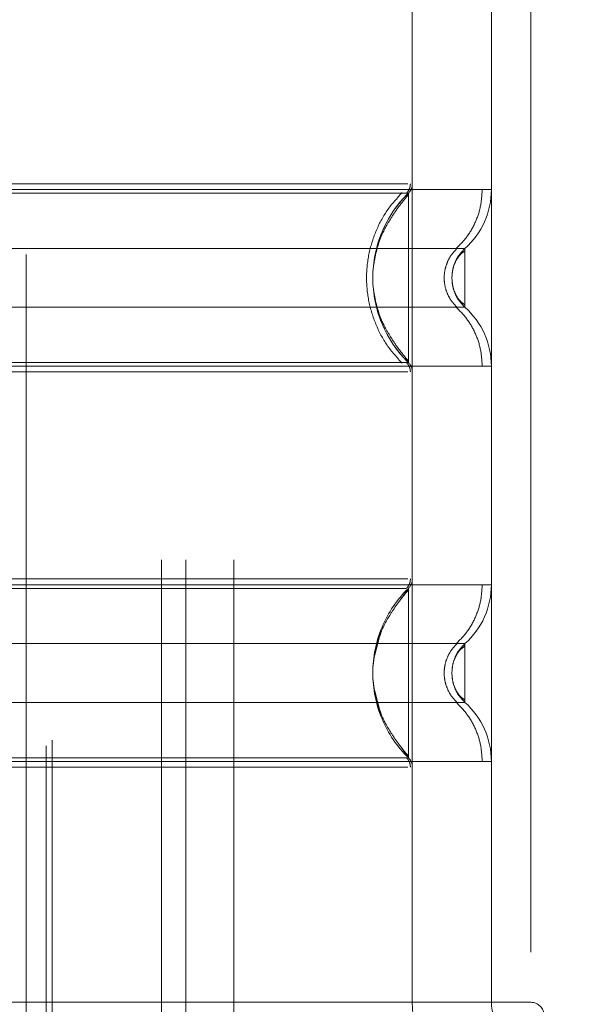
# Model space of a CAD drawing. Header units: inches. Extents: x 0.2 to 10.8, y 0.2 to 8.2.
# Tile 64 of 146: x 3.0835 to 3.1401, y 4.2899 to 4.388. Entities that reach past the tile are written whole.
import ezdxf

# ---------------------------------------------------------------- set-up
doc = ezdxf.new("R2010")
doc.units = ezdxf.units.IN
doc.header["$MEASUREMENT"] = 0
doc.linetypes.add('HIDDEN', pattern=[0.07500000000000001, 0.05, -0.025])
doc.layers.add('DIMENSIONS', color=140, linetype='Continuous')
doc.styles.add('SLDTEXTSTYLE0', font='TXT', dxfattribs={"width": 0.7})
doc.dimstyles.new('SLDDIMSTYLE0', dxfattribs={"dimtxt": 0.0849609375, "dimasz": 0.13, "dimexe": 0, "dimexo": 0.0625, "dimgap": 0.021240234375, "dimtad": 0, "dimtih": 1, "dimtoh": 1, "dimlfac": 15, "dimrnd": 1e-09, "dimzin": 12, "dimdsep": 46, "dimtxsty": 'SLDTEXTSTYLE0', "dimsah": 1, "dimcen": 0.09, "dimadec": 0, "dimazin": 3, "dimtfac": 1, "dimtofl": 0, "dimtmove": 0, "dimatfit": 3, "dimfxl": 0, "dimfrac": 2, "dimtolj": 1, "dimtzin": 12, "dimarcsym": 0})

# ---------------------------------------------------------------- blocks, each defined once
blk = doc.blocks.new('_D')
at = {"layer": 'DIMENSIONS'}
for p, q in [((3.202962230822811, 5.338666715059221), (2.612633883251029, 5.338666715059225)), ((2.737633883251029, 5.338666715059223), (2.737633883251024, 4.529504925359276)), ((2.576059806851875, 4.37545398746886), (2.547529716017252, 4.37545398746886)), ((2.547529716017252, 4.37545398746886), (2.547529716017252, 4.240423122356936)), ((2.899207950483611, 4.37545398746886), (2.927738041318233, 4.37545398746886)), ((2.927738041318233, 4.37545398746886), (2.927738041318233, 4.240423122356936)), ((2.547529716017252, 4.240423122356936), (2.576059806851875, 4.240423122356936)), ((2.927738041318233, 4.240423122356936), (2.899207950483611, 4.240423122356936)), ((2.737633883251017, 3.346444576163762), (2.737633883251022, 4.221403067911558)), ((3.202962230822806, 3.34644457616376), (2.612633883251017, 3.346444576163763))]:
    blk.add_line(p, q, dxfattribs=at)
for points in [[(2.737633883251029, 5.338666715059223), (2.717633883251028, 5.208666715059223), (2.757633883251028, 5.208666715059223)], [(2.737633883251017, 3.346444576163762), (2.757633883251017, 3.476444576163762), (2.717633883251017, 3.476444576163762)]]:
    blk.add_solid(points, dxfattribs=at)
at = {"layer": 'DIMENSIONS', "char_height": 0.08333333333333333, "attachment_point": 1, "style": 'SLDTEXTSTYLE0'}
for s, insert in [('29.88', (2.576059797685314, 4.501896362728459)), ('759.0', (2.576059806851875, 4.3478454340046))]:
    blk.add_mtext(s, dxfattribs=dict(at, insert=insert))

msp = doc.modelspace()

# ---------------------------------------------------------------- linework, layer by layer
at = {"color": 7, "linetype": 'HIDDEN', "lineweight": 18}
for p, q in [((3.086165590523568, 3.215614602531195), (3.086165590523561, 5.469496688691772)), ((3.086748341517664, 3.216199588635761), (3.086748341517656, 5.4689281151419)), ((3.097656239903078, 3.234162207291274), (3.097656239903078, 5.450895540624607)), ((3.097656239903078, 3.234162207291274), (3.097656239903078, 5.450895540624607)), ((3.100056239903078, 3.234162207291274), (3.100056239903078, 5.450895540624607)), ((3.104856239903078, 3.234162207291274), (3.104856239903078, 5.450895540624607)), ((3.0841622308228, 3.264588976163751), (3.0841622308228, 5.420522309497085)), ((3.0841622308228, 3.264588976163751), (3.0841622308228, 5.420522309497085)), ((3.122602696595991, 4.395062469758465), (3.122602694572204, 4.371625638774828)), ((3.122602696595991, 4.395062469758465), (3.122602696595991, 4.290075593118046)), ((3.130476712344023, 4.395062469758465), (3.130476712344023, 4.290075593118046)), ((3.130476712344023, 4.395062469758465), (3.130476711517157, 4.371057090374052)), ((3.134413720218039, 4.395062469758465), (3.134413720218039, 4.290075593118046)), ((3.134413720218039, 4.395062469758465), (3.134413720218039, 4.290075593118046)), ((3.126609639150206, 4.362897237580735), (3.126539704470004, 4.362254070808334)), ((3.126539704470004, 4.362254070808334), (3.126609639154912, 4.361610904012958)), ((3.122209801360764, 4.331319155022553), (3.121535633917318, 4.330318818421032)), ((3.122209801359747, 4.330981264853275), (3.122209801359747, 4.331319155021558)), ((3.126609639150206, 4.323527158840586), (3.126539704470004, 4.322883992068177)), ((3.126611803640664, 4.323537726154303), (3.126540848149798, 4.322883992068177)), ((3.126539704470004, 4.322883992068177), (3.126609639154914, 4.322240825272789)), ((3.126540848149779, 4.322883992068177), (3.126611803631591, 4.322230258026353)), ((3.121535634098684, 4.315449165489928), (3.122209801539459, 4.314448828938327)), ((3.122209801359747, 4.314448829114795), (3.122209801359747, 4.314786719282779)), ((3.122602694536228, 4.313512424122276), (3.12260269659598, 4.290075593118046)), ((3.130476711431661, 4.314080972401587), (3.130476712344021, 4.290075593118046)), ((3.122602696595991, 4.290075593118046), (3.056985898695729, 4.290075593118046)), ((3.134413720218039, 4.290075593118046), (3.122602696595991, 4.290075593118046))]:
    msp.add_line(p, q, dxfattribs=at)
for centre, radius, start, end in [((3.121290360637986, 4.371625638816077), 0.001312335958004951, 314.4762724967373, 359.9999999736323), ((3.122602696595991, 4.371057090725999), 0.007874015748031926, 311.7633977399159, 0), ((3.122602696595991, 4.35345105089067), 0.007874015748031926, 0, 48.23660226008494), ((3.121290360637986, 4.352882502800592), 0.001312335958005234, 2.749312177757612e-08, 45.52372749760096), ((3.121290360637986, 4.33225556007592), 0.001312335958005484, 314.4762724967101, 359.9999999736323), ((3.122602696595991, 4.33168701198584), 0.007874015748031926, 311.7633977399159, 0), ((3.122602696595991, 4.314080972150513), 0.007874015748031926, 0, 48.23660226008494), ((3.121290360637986, 4.313512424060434), 0.001312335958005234, 2.749312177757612e-08, 45.52372749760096), ((3.134413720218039, 4.290075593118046), 0.01181102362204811, 180, 270.0000000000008), ((3.134413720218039, 4.290075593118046), 0.003937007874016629, 180, 270.0000000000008), ((3.134413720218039, 4.28876325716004), 0.001312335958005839, 0, 90)]:
    msp.add_arc(centre, radius, start, end, dxfattribs=at)
for points, knots in [([(3.122143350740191, 4.371625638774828), (3.122068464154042, 4.371625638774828), (3.121802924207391, 4.371625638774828), (3.119781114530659, 4.371625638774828), (3.116194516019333, 4.371625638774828), (3.111246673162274, 4.371625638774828), (3.105247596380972, 4.371625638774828), (3.098395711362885, 4.371625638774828), (3.090962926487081, 4.371625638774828), (3.083232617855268, 4.371625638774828), (3.075502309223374, 4.371625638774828), (3.068069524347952, 4.371625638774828), (3.06121763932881, 4.371625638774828), (3.055218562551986, 4.371625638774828), (3.050270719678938, 4.371625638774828), (3.046684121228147, 4.371625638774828), (3.044662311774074, 4.371625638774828), (3.04439677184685, 4.371625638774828), (3.044321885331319, 4.371625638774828)], [0, 0, 0, 0, 0.02656569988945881, 0.09419917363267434, 0.1618326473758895, 0.2294661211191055, 0.2970995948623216, 0.3647330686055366, 0.4323665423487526, 0.5000000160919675, 0.5676334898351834, 0.6352669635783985, 0.7029004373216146, 0.7705339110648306, 0.8381673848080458, 0.9058008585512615, 0.9734343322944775, 1, 1, 1, 1]), ([(3.12201719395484, 4.370684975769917), (3.122076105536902, 4.370749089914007), (3.12219510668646, 4.370878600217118), (3.122316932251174, 4.371115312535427), (3.122399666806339, 4.371368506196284), (3.122408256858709, 4.371544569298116), (3.1224125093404, 4.371631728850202)], [0, 0, 0, 0, 0.2475269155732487, 0.5000033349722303, 0.7524780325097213, 1, 1, 1, 1]), ([(3.130476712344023, 4.371057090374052), (3.130300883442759, 4.371057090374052), (3.129949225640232, 4.371057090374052), (3.127139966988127, 4.371057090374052), (3.122773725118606, 4.371057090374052), (3.1168530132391, 4.371057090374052), (3.109649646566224, 4.371057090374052), (3.101428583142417, 4.371057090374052), (3.09250892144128, 4.371057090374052), (3.083232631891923, 4.371057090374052), (3.073956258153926, 4.371057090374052), (3.065036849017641, 4.371057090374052), (3.056814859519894, 4.371057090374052), (3.049614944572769, 4.371057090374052), (3.043681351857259, 4.371057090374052), (3.039363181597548, 4.371057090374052), (3.036878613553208, 4.371057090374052), (3.036554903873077, 4.371057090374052), (3.036447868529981, 4.371057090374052)], [0, 0, 0, 0, 0.06454114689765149, 0.1290822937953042, 0.1936234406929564, 0.2581645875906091, 0.3227057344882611, 0.3872468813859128, 0.4517880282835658, 0.5163291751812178, 0.5808703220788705, 0.6454114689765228, 0.7099526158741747, 0.7744937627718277, 0.8390349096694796, 0.9035760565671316, 0.9681172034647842, 1, 1, 1, 1]), ([(3.122209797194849, 4.370689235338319), (3.122215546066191, 4.370689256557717), (3.121192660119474, 4.370689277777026), (3.117291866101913, 4.370689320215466), (3.114401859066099, 4.370689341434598), (3.10718411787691, 4.370689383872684), (3.102861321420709, 4.370689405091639), (3.093435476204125, 4.37068944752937), (3.088334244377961, 4.370689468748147), (3.07813126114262, 4.370689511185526), (3.073029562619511, 4.370689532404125), (3.063604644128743, 4.370689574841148), (3.059280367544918, 4.370689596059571), (3.052063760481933, 4.370689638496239), (3.049173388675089, 4.370689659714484), (3.045272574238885, 4.370689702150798), (3.044247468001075, 4.370689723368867), (3.044255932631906, 4.370689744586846)], [0, 0, 0, 0, 0.125, 0.125, 0.25, 0.25, 0.375, 0.375, 0.5, 0.5, 0.625, 0.625, 0.75, 0.75, 0.875, 0.875, 1, 1, 1, 1]), ([(3.121610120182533, 4.353740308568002), (3.121079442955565, 4.354322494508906), (3.120018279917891, 4.35548665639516), (3.118916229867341, 4.357605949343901), (3.118213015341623, 4.359878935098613), (3.117971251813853, 4.362254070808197), (3.118213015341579, 4.364629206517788), (3.118916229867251, 4.366902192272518), (3.120018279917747, 4.369021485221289), (3.121079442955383, 4.37018564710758), (3.121610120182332, 4.370767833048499)], [0, 0, 0, 0, 0.1250856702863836, 0.2501262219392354, 0.3751553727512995, 0.4999999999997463, 0.6248446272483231, 0.749873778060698, 0.874914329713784, 1, 1, 1, 1]), ([(3.122209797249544, 4.353818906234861), (3.11995791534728, 4.3560041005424), (3.117382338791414, 4.362254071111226), (3.11995791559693, 4.368504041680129), (3.122209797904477, 4.370689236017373)], [0.02713175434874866, 0.02713175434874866, 0.02713175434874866, 0.02713175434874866, 0.499999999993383, 0.9728682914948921, 0.9728682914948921, 0.9728682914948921, 0.9728682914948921]), ([(3.122209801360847, 4.370525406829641), (3.121889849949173, 4.370144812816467), (3.121291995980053, 4.369433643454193), (3.120321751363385, 4.367978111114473), (3.119219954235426, 4.366026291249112), (3.11891067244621, 4.364399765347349), (3.118727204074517, 4.363434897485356)], [0, 0, 0, 0, 0.1830305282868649, 0.3420067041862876, 0.609673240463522, 1, 1, 1, 1]), ([(3.122209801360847, 4.353818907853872), (3.122209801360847, 4.353796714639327), (3.122209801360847, 4.355196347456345), (3.122209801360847, 4.358942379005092), (3.122209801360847, 4.362254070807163), (3.122209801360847, 4.365565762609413), (3.122209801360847, 4.369311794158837), (3.122209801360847, 4.370711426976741), (3.122209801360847, 4.370689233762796)], [3.14159265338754, 3.14159265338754, 3.14159265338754, 3.14159265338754, 3.92699081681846, 4.31968989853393, 4.71238898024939, 5.10508806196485, 5.49778714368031, 6.28318530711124, 6.28318530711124, 6.28318530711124, 6.28318530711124]), ([(3.126957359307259, 4.365158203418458), (3.127339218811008, 4.365547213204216), (3.128111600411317, 4.366334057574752), (3.128929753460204, 4.367799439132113), (3.129464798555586, 4.369395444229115), (3.129531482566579, 4.370507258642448), (3.12956446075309, 4.371057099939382)], [0, 0, 0, 0, 0.2471297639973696, 0.4998657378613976, 0.7526615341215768, 1, 1, 1, 1]), ([(3.127847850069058, 4.365183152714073), (3.127855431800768, 4.365183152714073), (3.125232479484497, 4.365183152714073), (3.115090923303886, 4.365183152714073), (3.10096088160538, 4.365183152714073), (3.083232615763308, 4.365183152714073), (3.06550434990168, 4.365183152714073), (3.051374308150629, 4.365183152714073), (3.041232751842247, 4.365183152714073), (3.038609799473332, 4.365183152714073), (3.038617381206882, 4.365183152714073)], [4.71241410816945, 4.71241410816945, 4.71241410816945, 4.71241410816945, 5.15721612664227, 5.4883921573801, 5.8858033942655, 6.2832146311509, 6.68062586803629, 7.07803710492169, 7.40921313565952, 7.854015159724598, 7.854015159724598, 7.854015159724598, 7.854015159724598]), ([(3.127088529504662, 4.359298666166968), (3.12689462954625, 4.359495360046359), (3.126506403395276, 4.359889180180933), (3.126098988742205, 4.360623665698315), (3.12583657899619, 4.361418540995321), (3.125745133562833, 4.362254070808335), (3.125836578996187, 4.36308960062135), (3.126098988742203, 4.363884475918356), (3.126506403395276, 4.364618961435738), (3.126894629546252, 4.365012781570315), (3.127088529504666, 4.365209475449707)], [0, 0, 0, 0, 0.1248322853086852, 0.2499389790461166, 0.3751056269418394, 0.4999999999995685, 0.6248943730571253, 0.7500610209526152, 0.8751677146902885, 0.9999999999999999, 0.9999999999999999, 0.9999999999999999, 0.9999999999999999]), ([(3.127847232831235, 4.364955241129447), (3.127677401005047, 4.364830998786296), (3.127341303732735, 4.364585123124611), (3.126961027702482, 4.364030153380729), (3.12668052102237, 4.363385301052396), (3.12660148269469, 4.362904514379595), (3.126562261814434, 4.362665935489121)], [0, 0, 0, 0, 0.2572717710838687, 0.5091409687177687, 0.756422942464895, 1, 1, 1, 1]), ([(3.12784723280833, 4.365183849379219), (3.12765618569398, 4.364986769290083), (3.127273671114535, 4.364592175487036), (3.126932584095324, 4.364030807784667), (3.126824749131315, 4.363676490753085), (3.126797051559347, 4.363585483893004)], [0, 0, 0, 0, 0.4257879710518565, 0.8525127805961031, 1, 1, 1, 1]), ([(3.127847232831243, 4.359324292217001), (3.127847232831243, 4.359324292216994), (3.127847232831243, 4.359400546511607), (3.127847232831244, 4.35969407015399), (3.127847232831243, 4.359911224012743), (3.127847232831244, 4.360453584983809), (3.127847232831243, 4.36077857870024), (3.127847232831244, 4.361487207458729), (3.127847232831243, 4.36187056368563), (3.127847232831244, 4.362637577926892), (3.127847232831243, 4.363020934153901), (3.127847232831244, 4.363729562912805), (3.127847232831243, 4.364054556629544), (3.127847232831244, 4.364596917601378), (3.127847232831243, 4.36481407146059), (3.127847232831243, 4.365107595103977), (3.127847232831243, 4.365183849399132), (3.127847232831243, 4.365183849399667)], [0, 0, 0, 0, 0.125, 0.125, 0.25, 0.25, 0.375, 0.375, 0.5, 0.5, 0.625, 0.625, 0.75, 0.75, 0.875, 0.875, 1, 1, 1, 1]), ([(3.126562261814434, 4.361842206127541), (3.126601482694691, 4.361603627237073), (3.126680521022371, 4.361122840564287), (3.126961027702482, 4.360477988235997), (3.127341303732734, 4.359923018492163), (3.127677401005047, 4.359677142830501), (3.127847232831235, 4.359552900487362)], [0, 0, 0, 0, 0.2435770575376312, 0.4908590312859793, 0.7427282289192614, 1, 1, 1, 1]), ([(3.118727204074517, 4.361073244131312), (3.118910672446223, 4.360108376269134), (3.119219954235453, 4.358481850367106), (3.120321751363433, 4.356530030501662), (3.121291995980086, 4.355074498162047), (3.121889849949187, 4.354363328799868), (3.122209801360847, 4.353982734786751)], [0, 0, 0, 0, 0.3903267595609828, 0.6579932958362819, 0.8169694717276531, 0.9999999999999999, 0.9999999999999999, 0.9999999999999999, 0.9999999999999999]), ([(3.126797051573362, 4.360922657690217), (3.126824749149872, 4.36083165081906), (3.126932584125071, 4.360477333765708), (3.127273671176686, 4.35991596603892), (3.127656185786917, 4.359521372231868), (3.127847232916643, 4.359324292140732)], [0, 0, 0, 0, 0.1474872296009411, 0.5742120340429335, 1, 1, 1, 1]), ([(3.038617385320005, 4.359324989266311), (3.038609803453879, 4.359324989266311), (3.041232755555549, 4.359324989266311), (3.051374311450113, 4.359324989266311), (3.065504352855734, 4.359324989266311), (3.083232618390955, 4.359324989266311), (3.100960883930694, 4.359324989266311), (3.11509092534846, 4.359324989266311), (3.125232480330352, 4.359324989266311), (3.127855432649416, 4.359324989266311), (3.127847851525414, 4.359324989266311)], [4.712364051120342, 4.712364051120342, 4.712364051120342, 4.712364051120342, 5.15716607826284, 5.488342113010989, 5.885753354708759, 6.28316459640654, 6.68057583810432, 7.077987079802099, 7.40916311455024, 7.85396503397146, 7.85396503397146, 7.85396503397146, 7.85396503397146]), ([(3.129564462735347, 4.35345104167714), (3.129531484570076, 4.354000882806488), (3.129464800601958, 4.355112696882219), (3.12892975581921, 4.356708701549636), (3.128111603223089, 4.358174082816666), (3.127339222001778, 4.358960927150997), (3.126957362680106, 4.359349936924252)], [0, 0, 0, 0, 0.247338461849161, 0.5001342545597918, 0.7528702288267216, 1, 1, 1, 1]), ([(3.044255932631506, 4.35381839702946), (3.044247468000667, 4.35381841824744), (3.045272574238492, 4.353818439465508), (3.049173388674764, 4.353818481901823), (3.052063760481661, 4.353818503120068), (3.05928036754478, 4.353818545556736), (3.063604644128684, 4.353818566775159), (3.073029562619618, 4.353818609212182), (3.078131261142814, 4.353818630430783), (3.088334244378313, 4.353818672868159), (3.09343547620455, 4.353818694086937), (3.102861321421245, 4.353818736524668), (3.107184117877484, 4.353818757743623), (3.114401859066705, 4.353818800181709), (3.117291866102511, 4.353818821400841), (3.121192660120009, 4.353818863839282), (3.122215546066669, 4.353818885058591), (3.122209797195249, 4.353818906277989)], [0, 0, 0, 0, 0.125, 0.125, 0.25, 0.25, 0.375, 0.375, 0.5, 0.5, 0.625, 0.625, 0.75, 0.75, 0.875, 0.875, 1, 1, 1, 1]), ([(3.12241251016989, 4.352876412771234), (3.122408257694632, 4.352963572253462), (3.12239966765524, 4.353139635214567), (3.122316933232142, 4.353392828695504), (3.122195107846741, 4.3536295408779), (3.122076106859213, 4.353759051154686), (3.122017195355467, 4.353823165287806)], [0, 0, 0, 0, 0.2475219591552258, 0.4999966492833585, 0.7524730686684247, 1, 1, 1, 1]), ([(3.036447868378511, 4.353451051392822), (3.036554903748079, 4.353451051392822), (3.036878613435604, 4.353451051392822), (3.039363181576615, 4.353451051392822), (3.043681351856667, 4.353451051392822), (3.049614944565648, 4.353451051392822), (3.056814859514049, 4.353451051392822), (3.065036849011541, 4.353451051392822), (3.073956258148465, 4.353451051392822), (3.083232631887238, 4.353451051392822), (3.092508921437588, 4.353451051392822), (3.101428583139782, 4.353451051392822), (3.109649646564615, 4.353451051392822), (3.116853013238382, 4.353451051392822), (3.122773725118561, 4.353451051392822), (3.127139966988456, 4.353451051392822), (3.129949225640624, 4.353451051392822), (3.13030088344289, 4.353451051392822), (3.130476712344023, 4.353451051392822)], [0, 0, 0, 0, 0.03188280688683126, 0.0964239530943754, 0.16096509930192, 0.2255062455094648, 0.2900473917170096, 0.3545885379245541, 0.4191296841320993, 0.4836708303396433, 0.5482119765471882, 0.6127531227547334, 0.6772942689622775, 0.7418354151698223, 0.806376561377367, 0.8709177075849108, 0.935458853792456, 1, 1, 1, 1]), ([(3.044321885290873, 4.35288250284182), (3.044396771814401, 4.35288250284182), (3.044662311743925, 4.35288250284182), (3.04668412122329, 4.35288250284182), (3.050270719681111, 4.35288250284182), (3.055218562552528, 4.35288250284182), (3.061217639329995, 4.35288250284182), (3.068069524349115, 4.35288250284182), (3.075502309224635, 4.35288250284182), (3.083232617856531, 4.35288250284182), (3.090962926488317, 4.35288250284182), (3.098395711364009, 4.35288250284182), (3.105247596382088, 4.35288250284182), (3.111246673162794, 4.35288250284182), (3.116194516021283, 4.35288250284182), (3.119781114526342, 4.35288250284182), (3.121802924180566, 4.35288250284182), (3.122068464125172, 4.35288250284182), (3.122143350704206, 4.35288250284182)], [0, 0, 0, 0, 0.02656567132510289, 0.09419914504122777, 0.1618326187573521, 0.2294660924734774, 0.2970995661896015, 0.364733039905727, 0.4323665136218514, 0.4999999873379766, 0.5676334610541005, 0.635266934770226, 0.7029004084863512, 0.7705338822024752, 0.8381673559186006, 0.9058008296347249, 0.973434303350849, 1, 1, 1, 1]), ([(3.122143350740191, 4.33225556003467), (3.122068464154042, 4.33225556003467), (3.121802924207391, 4.33225556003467), (3.11978111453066, 4.33225556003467), (3.116194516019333, 4.33225556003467), (3.111246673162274, 4.33225556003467), (3.105247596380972, 4.33225556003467), (3.098395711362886, 4.33225556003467), (3.090962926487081, 4.33225556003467), (3.083232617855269, 4.33225556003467), (3.075502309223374, 4.33225556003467), (3.068069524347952, 4.33225556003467), (3.061217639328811, 4.33225556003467), (3.055218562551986, 4.33225556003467), (3.050270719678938, 4.33225556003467), (3.046684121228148, 4.33225556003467), (3.044662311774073, 4.33225556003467), (3.044396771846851, 4.33225556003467), (3.044321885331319, 4.33225556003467)], [0, 0, 0, 0, 0.0265656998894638, 0.09419917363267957, 0.1618326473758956, 0.2294661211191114, 0.2970995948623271, 0.364733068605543, 0.4323665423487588, 0.5000000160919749, 0.5676334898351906, 0.6352669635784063, 0.7029004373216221, 0.7705339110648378, 0.8381673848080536, 0.9058008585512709, 0.9734343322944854, 1, 1, 1, 1]), ([(3.122017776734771, 4.331314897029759), (3.122076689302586, 4.331379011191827), (3.122195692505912, 4.331508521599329), (3.122317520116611, 4.331745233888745), (3.122400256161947, 4.331998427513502), (3.12240884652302, 4.332174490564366), (3.122413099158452, 4.332261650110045)], [0, 0, 0, 0, 0.2475266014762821, 0.5000029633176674, 0.7524777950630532, 0.9999999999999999, 0.9999999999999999, 0.9999999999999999, 0.9999999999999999]), ([(3.130476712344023, 4.331687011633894), (3.130300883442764, 4.331687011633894), (3.129949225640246, 4.331687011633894), (3.127139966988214, 4.331687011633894), (3.122773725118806, 4.331687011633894), (3.116853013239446, 4.331687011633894), (3.109649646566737, 4.331687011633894), (3.101428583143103, 4.331687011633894), (3.092508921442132, 4.331687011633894), (3.083232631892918, 4.331687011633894), (3.073956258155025, 4.331687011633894), (3.065036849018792, 4.331687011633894), (3.056814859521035, 4.331687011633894), (3.049614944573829, 4.331687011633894), (3.04368135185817, 4.331687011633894), (3.0393631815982, 4.331687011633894), (3.036878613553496, 4.331687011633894), (3.036554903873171, 4.331687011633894), (3.036447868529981, 4.331687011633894)], [0, 0, 0, 0, 0.06454114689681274, 0.1290822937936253, 0.1936234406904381, 0.2581645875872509, 0.3227057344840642, 0.3872468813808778, 0.4517880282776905, 0.5163291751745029, 0.5808703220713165, 0.6454114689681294, 0.7099526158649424, 0.7744937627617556, 0.8390349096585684, 0.903576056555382, 0.9681172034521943, 1, 1, 1, 1]), ([(3.121954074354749, 4.331319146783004), (3.121929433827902, 4.331319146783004), (3.121796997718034, 4.331319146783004), (3.120696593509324, 4.331319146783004), (3.118357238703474, 4.331319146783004), (3.114463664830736, 4.331319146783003), (3.108894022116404, 4.331319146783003), (3.101587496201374, 4.331319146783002), (3.092830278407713, 4.331319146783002), (3.083232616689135, 4.331319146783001), (3.073634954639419, 4.331319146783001), (3.064877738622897, 4.331319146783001), (3.057571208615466, 4.331319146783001), (3.052001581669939, 4.331319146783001), (3.048107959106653, 4.331319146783), (3.045768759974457, 4.331319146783), (3.044668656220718, 4.331319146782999), (3.044536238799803, 4.331319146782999), (3.044511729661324, 4.331319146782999)], [0, 0, 0, 0, 0.0117087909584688, 0.06293155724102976, 0.1206490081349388, 0.1851790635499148, 0.2564308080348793, 0.3337141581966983, 0.4156154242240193, 0.5000373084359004, 0.5844591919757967, 0.6663604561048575, 0.7436438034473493, 0.8148955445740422, 0.8794255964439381, 0.9371430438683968, 0.9883658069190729, 1, 1, 1, 1]), ([(3.122209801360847, 4.331155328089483), (3.121889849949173, 4.33077473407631), (3.121291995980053, 4.330063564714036), (3.120321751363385, 4.328608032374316), (3.119219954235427, 4.326656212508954), (3.11891067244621, 4.325029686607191), (3.118727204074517, 4.324064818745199)], [0, 0, 0, 0, 0.1830305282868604, 0.3420067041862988, 0.6096732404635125, 1, 1, 1, 1]), ([(3.122209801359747, 4.314786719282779), (3.122209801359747, 4.314860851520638), (3.122209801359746, 4.3150914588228), (3.122209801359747, 4.316807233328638), (3.122209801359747, 4.319561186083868), (3.122209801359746, 4.322883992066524), (3.122209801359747, 4.326206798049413), (3.122209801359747, 4.328960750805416), (3.122209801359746, 4.33067652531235), (3.122209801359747, 4.330907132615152), (3.122209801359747, 4.330981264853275)], [0, 0, 0, 0, 0.06819172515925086, 0.2121278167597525, 0.3560639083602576, 0.4999999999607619, 0.6439360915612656, 0.7878721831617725, 0.9318082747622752, 1, 1, 1, 1]), ([(3.126957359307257, 4.325788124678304), (3.127339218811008, 4.326177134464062), (3.12811160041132, 4.326963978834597), (3.128929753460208, 4.328429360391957), (3.129464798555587, 4.330025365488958), (3.129531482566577, 4.33113717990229), (3.129564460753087, 4.331687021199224)], [0, 0, 0, 0, 0.24712976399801, 0.4998657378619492, 0.7526615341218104, 1, 1, 1, 1]), ([(3.11950796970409, 4.326990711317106), (3.119088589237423, 4.325621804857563), (3.118249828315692, 4.32288399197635), (3.11908858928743, 4.320146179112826), (3.119507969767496, 4.318777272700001)], [0, 0, 0, 0, 0.5000000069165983, 0.9999999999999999, 0.9999999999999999, 0.9999999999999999, 0.9999999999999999]), ([(3.127847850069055, 4.325813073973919), (3.127855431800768, 4.325813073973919), (3.125232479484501, 4.325813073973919), (3.115090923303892, 4.325813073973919), (3.100960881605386, 4.325813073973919), (3.083232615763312, 4.325813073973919), (3.06550434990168, 4.325813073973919), (3.051374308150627, 4.325813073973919), (3.041232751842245, 4.325813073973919), (3.038609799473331, 4.325813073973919), (3.038617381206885, 4.325813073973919)], [4.71241410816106, 4.71241410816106, 4.71241410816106, 4.71241410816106, 5.15721612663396, 5.48839215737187, 5.88580339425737, 6.28321463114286, 6.68062586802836, 7.07803710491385, 7.40921313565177, 7.854015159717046, 7.854015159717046, 7.854015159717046, 7.854015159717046]), ([(3.127088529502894, 4.319928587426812), (3.12689462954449, 4.320125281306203), (3.126506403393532, 4.320519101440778), (3.126098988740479, 4.321253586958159), (3.125836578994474, 4.322048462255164), (3.125745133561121, 4.322883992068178), (3.125836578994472, 4.323719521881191), (3.126098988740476, 4.324514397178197), (3.126506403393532, 4.325248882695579), (3.126894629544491, 4.325642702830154), (3.127088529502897, 4.325839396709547)], [0, 0, 0, 0, 0.1248322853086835, 0.2499389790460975, 0.375105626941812, 0.4999999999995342, 0.6248943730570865, 0.7500610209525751, 0.8751677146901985, 1, 1, 1, 1]), ([(3.127847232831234, 4.32558516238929), (3.127677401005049, 4.325460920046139), (3.12734130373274, 4.325215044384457), (3.126961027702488, 4.324660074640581), (3.126680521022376, 4.324015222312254), (3.126601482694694, 4.323534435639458), (3.126562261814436, 4.323295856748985)], [0, 0, 0, 0, 0.2572717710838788, 0.5091409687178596, 0.7564229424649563, 0.9999999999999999, 0.9999999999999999, 0.9999999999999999, 0.9999999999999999]), ([(3.12784723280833, 4.325813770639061), (3.127656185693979, 4.325616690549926), (3.127273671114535, 4.325222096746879), (3.126932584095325, 4.324660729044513), (3.126824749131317, 4.324306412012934), (3.12679705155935, 4.324215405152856)], [0, 0, 0, 0, 0.4257879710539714, 0.8525127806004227, 1, 1, 1, 1]), ([(3.127847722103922, 4.325813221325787), (3.127651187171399, 4.325618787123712), (3.127299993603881, 4.325271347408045), (3.127074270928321, 4.324833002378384), (3.126974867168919, 4.32463996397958)], [0, 0, 0, 0, 0.5596199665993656, 1, 1, 1, 1]), ([(3.127847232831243, 4.319954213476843), (3.127847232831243, 4.319954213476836), (3.127847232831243, 4.320030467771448), (3.127847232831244, 4.320323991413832), (3.127847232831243, 4.320541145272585), (3.127847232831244, 4.321083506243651), (3.127847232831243, 4.321408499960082), (3.127847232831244, 4.322117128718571), (3.127847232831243, 4.322500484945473), (3.127847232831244, 4.323267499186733), (3.127847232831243, 4.323650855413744), (3.127847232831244, 4.324359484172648), (3.127847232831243, 4.324684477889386), (3.127847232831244, 4.32522683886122), (3.127847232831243, 4.325443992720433), (3.127847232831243, 4.325737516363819), (3.127847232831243, 4.325813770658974), (3.127847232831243, 4.32581377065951)], [0, 0, 0, 0, 0.125, 0.125, 0.25, 0.25, 0.375, 0.375, 0.5, 0.5, 0.625, 0.625, 0.75, 0.75, 0.875, 0.875, 1, 1, 1, 1]), ([(3.126562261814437, 4.322472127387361), (3.126601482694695, 4.322233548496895), (3.126680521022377, 4.321752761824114), (3.126961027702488, 4.32110790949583), (3.127341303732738, 4.320552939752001), (3.127677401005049, 4.320307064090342), (3.127847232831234, 4.320182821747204)], [0, 0, 0, 0, 0.2435770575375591, 0.4908590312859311, 0.7427282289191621, 1, 1, 1, 1]), ([(3.118727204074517, 4.321703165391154), (3.118910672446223, 4.320738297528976), (3.119219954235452, 4.319111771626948), (3.120321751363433, 4.317159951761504), (3.121291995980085, 4.31570441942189), (3.121889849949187, 4.314993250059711), (3.122209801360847, 4.314612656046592)], [0, 0, 0, 0, 0.3903267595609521, 0.6579932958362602, 0.8169694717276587, 1, 1, 1, 1]), ([(3.126797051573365, 4.321552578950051), (3.126824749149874, 4.321461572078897), (3.126932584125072, 4.321107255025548), (3.127273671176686, 4.320545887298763), (3.127656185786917, 4.32015129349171), (3.127847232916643, 4.319954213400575)], [0, 0, 0, 0, 0.1474872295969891, 0.5742120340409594, 1, 1, 1, 1]), ([(3.126974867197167, 4.321128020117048), (3.127074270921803, 4.320934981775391), (3.12729999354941, 4.320496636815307), (3.127651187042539, 4.320149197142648), (3.127847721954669, 4.31995476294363)], [0, 0, 0, 0, 0.4403799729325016, 1, 1, 1, 1]), ([(3.038617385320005, 4.319954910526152), (3.038609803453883, 4.319954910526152), (3.041232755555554, 4.319954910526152), (3.051374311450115, 4.319954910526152), (3.065504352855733, 4.319954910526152), (3.083232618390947, 4.319954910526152), (3.100960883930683, 4.319954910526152), (3.115090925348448, 4.319954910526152), (3.125232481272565, 4.319954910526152), (3.127855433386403, 4.319954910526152), (3.127847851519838, 4.319954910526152)], [4.712364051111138, 4.712364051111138, 4.712364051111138, 4.712364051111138, 5.157166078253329, 5.4883421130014, 5.88575335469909, 6.28316459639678, 6.680575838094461, 7.07798707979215, 7.409163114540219, 7.853965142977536, 7.853965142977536, 7.853965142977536, 7.853965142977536]), ([(3.129564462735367, 4.314080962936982), (3.129531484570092, 4.314630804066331), (3.129464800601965, 4.315742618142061), (3.128929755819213, 4.317338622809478), (3.128111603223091, 4.31880400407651), (3.127339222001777, 4.319590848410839), (3.126957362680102, 4.319979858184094)], [0, 0, 0, 0, 0.2473384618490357, 0.5001342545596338, 0.7528702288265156, 1, 1, 1, 1]), ([(3.044511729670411, 4.314448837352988), (3.044536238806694, 4.314448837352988), (3.044668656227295, 4.314448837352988), (3.045768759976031, 4.314448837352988), (3.048107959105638, 4.314448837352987), (3.052001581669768, 4.314448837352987), (3.057571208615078, 4.314448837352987), (3.064877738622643, 4.314448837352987), (3.073634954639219, 4.314448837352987), (3.083232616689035, 4.314448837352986), (3.092830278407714, 4.314448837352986), (3.101587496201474, 4.314448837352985), (3.108894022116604, 4.314448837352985), (3.114463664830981, 4.314448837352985), (3.11835723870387, 4.314448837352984), (3.120696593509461, 4.314448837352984), (3.121796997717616, 4.314448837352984), (3.121929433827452, 4.314448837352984), (3.121954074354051, 4.314448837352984)], [0, 0, 0, 0, 0.01163419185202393, 0.0628569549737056, 0.1205744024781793, 0.1851044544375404, 0.2563561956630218, 0.3336395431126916, 0.4155408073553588, 0.4999626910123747, 0.58438457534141, 0.6662858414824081, 0.7435691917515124, 0.8148209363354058, 0.8793509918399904, 0.9370684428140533, 0.9882912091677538, 1, 1, 1, 1]), ([(3.122413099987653, 4.313506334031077), (3.122408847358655, 4.313593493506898), (3.122400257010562, 4.313769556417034), (3.122317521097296, 4.314022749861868), (3.122195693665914, 4.314259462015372), (3.122076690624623, 4.314388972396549), (3.122017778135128, 4.314453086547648)], [0, 0, 0, 0, 0.247522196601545, 0.4999970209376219, 0.7524733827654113, 1, 1, 1, 1]), ([(3.036447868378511, 4.314080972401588), (3.036554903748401, 4.314080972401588), (3.036878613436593, 4.314080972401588), (3.03936318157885, 4.314080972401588), (3.043681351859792, 4.314080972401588), (3.049614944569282, 4.314080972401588), (3.056814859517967, 4.314080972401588), (3.065036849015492, 4.314080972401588), (3.073956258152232, 4.314080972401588), (3.083232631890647, 4.314080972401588), (3.092508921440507, 4.314080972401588), (3.101428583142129, 4.314080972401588), (3.109649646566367, 4.314080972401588), (3.116853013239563, 4.314080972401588), (3.122773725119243, 4.314080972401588), (3.127139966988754, 4.314080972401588), (3.12994922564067, 4.314080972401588), (3.130300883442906, 4.314080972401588), (3.130476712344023, 4.314080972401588)], [0, 0, 0, 0, 0.03188280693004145, 0.09642395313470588, 0.1609650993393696, 0.2255062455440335, 0.2900473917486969, 0.354588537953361, 0.4191296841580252, 0.4836708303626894, 0.5482119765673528, 0.6127531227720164, 0.677294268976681, 0.7418354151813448, 0.8063765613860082, 0.8709177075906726, 0.9354588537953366, 1, 1, 1, 1]), ([(3.044321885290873, 4.313512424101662), (3.044396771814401, 4.313512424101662), (3.044662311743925, 4.313512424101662), (3.046684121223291, 4.313512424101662), (3.050270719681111, 4.313512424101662), (3.055218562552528, 4.313512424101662), (3.061217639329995, 4.313512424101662), (3.068069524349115, 4.313512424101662), (3.075502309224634, 4.313512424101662), (3.083232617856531, 4.313512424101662), (3.090962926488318, 4.313512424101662), (3.098395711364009, 4.313512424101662), (3.105247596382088, 4.313512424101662), (3.111246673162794, 4.313512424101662), (3.116194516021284, 4.313512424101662), (3.119781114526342, 4.313512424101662), (3.121802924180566, 4.313512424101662), (3.122068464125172, 4.313512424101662), (3.122143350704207, 4.313512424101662)], [0, 0, 0, 0, 0.02656567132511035, 0.0941991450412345, 0.1618326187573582, 0.2294660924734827, 0.297099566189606, 0.3647330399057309, 0.4323665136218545, 0.499999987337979, 0.5676334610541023, 0.635266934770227, 0.7029004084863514, 0.7705338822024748, 0.8381673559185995, 0.9058008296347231, 0.9734343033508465, 0.9999999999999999, 0.9999999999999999, 0.9999999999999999, 0.9999999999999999])]:
    msp.add_open_spline(points, degree=3, knots=knots, dxfattribs=at)
for points in [[(3.122209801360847, 4.370689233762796), (3.121093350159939, 4.369592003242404), (3.119297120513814, 4.366948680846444), (3.118666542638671, 4.363821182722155), (3.118669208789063, 4.362254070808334)], [(3.118669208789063, 4.362254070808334), (3.118666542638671, 4.360686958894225), (3.119297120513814, 4.357559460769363), (3.121093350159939, 4.354916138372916), (3.122209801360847, 4.353818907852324)], [(3.122209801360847, 4.331319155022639), (3.121093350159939, 4.330221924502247), (3.119297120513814, 4.327578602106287), (3.118666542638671, 4.324451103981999), (3.118669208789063, 4.322883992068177)], [(3.118669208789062, 4.322883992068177), (3.118666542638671, 4.321316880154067), (3.119297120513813, 4.318189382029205), (3.121093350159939, 4.315546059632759), (3.122209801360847, 4.314448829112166)]]:
    msp.add_open_spline(points, degree=3, dxfattribs=at)

# ---------------------------------------------------------------- dimensions: what is measured, and where the dimension line sits
at = {"layer": 'DIMENSIONS'}
dim = msp.add_linear_dim(base=(2.737633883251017, 3.346444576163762), p1=(3.25296223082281, 5.338666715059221), p2=(3.252962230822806, 3.346444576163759), angle=90.0000000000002, dimstyle='SLDDIMSTYLE0', dxfattribs=at)
dim.commit()
dim.dimension.update_dxf_attribs({"geometry": '_D', "text_midpoint": (2.737633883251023, 4.375453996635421), "dimtype": 160})

doc.saveas('drawing.dxf')
